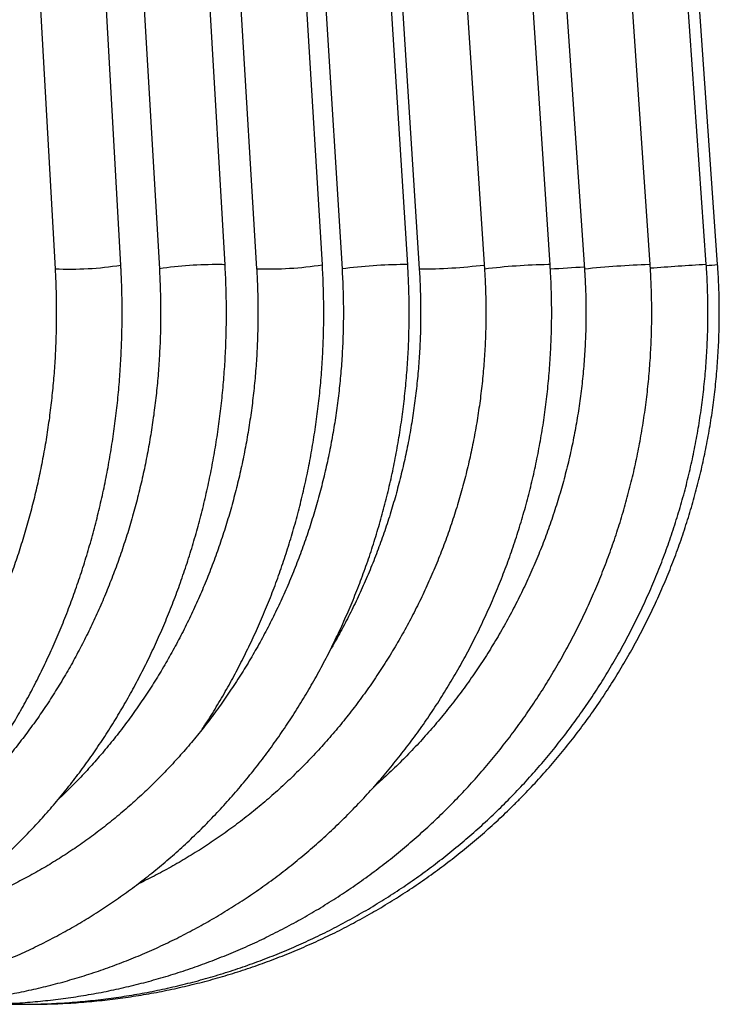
# Model space of a CAD drawing. Header units: millimetres. Extents: x 36 to 197, y 94 to 276.
# Tile 21 of 70: x 94.14 to 98.39, y 142.32 to 148.3. Entities that reach past the tile are written whole.
import ezdxf

# ---------------------------------------------------------------- set-up
doc = ezdxf.new("R2010")
doc.units = ezdxf.units.MM

msp = doc.modelspace()

# ---------------------------------------------------------------- linework, layer by layer
at = {"color": 7, "linetype": 'Continuous', "lineweight": 25}
for p, q in [((93.1289, 168.7873), (94.357, 146.7873)), ((94.7564, 146.8096), (93.5283, 168.8096)), ((93.7087, 168.7868), (94.9907, 146.7868)), ((95.39, 146.8101), (94.108, 168.8101)), ((94.2492, 168.7863), (95.5819, 146.7863)), ((95.9812, 146.8105), (94.6485, 168.8105)), ((94.724, 168.7859), (96.1007, 146.7859)), ((96.4999, 146.8109), (95.1232, 168.8109)), ((95.1531, 168.7856), (96.5701, 146.7856)), ((95.5156, 168.7853), (96.9663, 146.7853)), ((97.3654, 146.8116), (95.9147, 168.8116)), ((96.0716, 168.7848), (97.5742, 146.7848)), ((97.9733, 146.812), (96.4707, 168.812)), ((98.3144, 146.8123), (96.7827, 168.8123)), ((98.3835, 146.8124), (96.8459, 168.8124)), ((93.8764, 142.3194), (94.1419, 142.3194)), ((94.1419, 142.3194), (94.1956, 142.3194))]:
    msp.add_line(p, q, dxfattribs=at)
at = {"color": 7, "linetype": 'Continuous', "lineweight": 25, "flags": 128}
for points in [[(98.3135, 146.8124), (98.3144, 146.8123), (98.3144, 146.8123)], [(94.1365, 142.3279), (94.1378, 142.3243), (94.1391, 142.3216), (94.1405, 142.3199), (94.1419, 142.3194)]]:
    msp.add_lwpolyline(points, dxfattribs=at)
at = {"color": 7, "linetype": 'Continuous', "lineweight": 25}
for centre, radius, start, end in [((94.4519, 148.6763), 1.8914, 267.12536, 279.26511), ((95.3491, 144.2899), 2.5225, 89.83014, 98.16933), ((95.3665, 146.7131), 0.0998, 76.37018, 95.69479), ((95.6444, 149.0624), 2.2769, 268.42731, 278.50586), ((96.503, 143.7498), 3.0626, 90.4517, 97.54806), ((96.4863, 146.7675), 0.0455, 72.61552, 99.45467), ((96.5617, 150.145), 3.3595, 270.14275, 276.88827), ((97.4404, 142.7906), 4.0227, 91.23106, 96.76884), ((97.3577, 146.7837), 0.0289, 74.60015, 97.47374), ((96.913, 155.628), 8.8533, 272.93896, 274.27687), ((98.194, 140.7556), 6.0609, 92.13088, 95.8691), ((97.9701, 146.7993), 0.0131, 75.79082, 96.28489), ((99.2109, 130.9387), 15.899, 93.23547, 94.46058), ((97.9778, 151.7923), 4.9964, 273.8685, 274.65822)]:
    msp.add_arc(centre, radius, start, end, dxfattribs=at)
for points, knots in [([(91.8652, 142.3194), (91.875, 142.3194), (91.9026, 142.3195), (91.948, 142.3204), (92.0016, 142.3224), (92.0552, 142.3253), (92.1087, 142.3292), (92.1622, 142.3341), (92.2155, 142.3399), (92.2689, 142.3467), (92.3221, 142.3544), (92.3752, 142.3631), (92.4282, 142.3728), (92.481, 142.3834), (92.5338, 142.395), (92.5864, 142.4075), (92.6388, 142.4209), (92.691, 142.4354), (92.7431, 142.4507), (92.7949, 142.467), (92.8465, 142.4842), (92.898, 142.5023), (92.9491, 142.5214), (93.0001, 142.5414), (93.0507, 142.5623), (93.1011, 142.5841), (93.1513, 142.6069), (93.2011, 142.6305), (93.2506, 142.655), (93.2998, 142.6805), (93.3487, 142.7068), (93.3972, 142.734), (93.4454, 142.762), (93.4932, 142.791), (93.5407, 142.8208), (93.5878, 142.8514), (93.6344, 142.8829), (93.6807, 142.9153), (93.7266, 142.9484), (93.772, 142.9824), (93.817, 143.0173), (93.8615, 143.0529), (93.9056, 143.0893), (93.9492, 143.1266), (93.9923, 143.1646), (94.0349, 143.2034), (94.0771, 143.2429), (94.1187, 143.2832), (94.1598, 143.3243), (94.2004, 143.3661), (94.2404, 143.4086), (94.2799, 143.4519), (94.3188, 143.4959), (94.3572, 143.5405), (94.395, 143.5859), (94.4322, 143.6319), (94.4688, 143.6786), (94.5048, 143.726), (94.5402, 143.774), (94.575, 143.8226), (94.6091, 143.8718), (94.6426, 143.9217), (94.6755, 143.9722), (94.7077, 144.0233), (94.7393, 144.0749), (94.7702, 144.1271), (94.8004, 144.1798), (94.83, 144.2331), (94.8588, 144.287), (94.887, 144.3413), (94.9145, 144.3961), (94.9412, 144.4514), (94.9673, 144.5073), (94.9926, 144.5635), (95.0173, 144.6202), (95.0411, 144.6774), (95.0643, 144.735), (95.0867, 144.793), (95.1084, 144.8513), (95.1293, 144.9101), (95.1495, 144.9693), (95.1689, 145.0288), (95.1875, 145.0886), (95.2054, 145.1488), (95.2225, 145.2093), (95.2389, 145.27), (95.2544, 145.3311), (95.2692, 145.3925), (95.2832, 145.4541), (95.2964, 145.5159), (95.3088, 145.578), (95.3204, 145.6403), (95.3313, 145.7028), (95.3413, 145.7655), (95.3505, 145.8284), (95.3589, 145.8914), (95.3665, 145.9545), (95.3733, 146.0178), (95.3793, 146.0812), (95.3845, 146.1448), (95.3889, 146.2083), (95.3925, 146.272), (95.3952, 146.3357), (95.3971, 146.3995), (95.3983, 146.4633), (95.3986, 146.5271), (95.3981, 146.5909), (95.3967, 146.6547), (95.3946, 146.7185), (95.3922, 146.7702), (95.3905, 146.8008), (95.39, 146.8101)], [0, 0, 0, 0, 0.005007, 0.014196, 0.023384, 0.032573, 0.041762, 0.050952, 0.060142, 0.069332, 0.078524, 0.087716, 0.09691, 0.106104, 0.1153, 0.124497, 0.133696, 0.142897, 0.152099, 0.161302, 0.170508, 0.179716, 0.188925, 0.198137, 0.207351, 0.216567, 0.225785, 0.235005, 0.244228, 0.253453, 0.26268, 0.271909, 0.281141, 0.290375, 0.299612, 0.308851, 0.318092, 0.327335, 0.33658, 0.345828, 0.355078, 0.36433, 0.373584, 0.38284, 0.392099, 0.401359, 0.410621, 0.419885, 0.42915, 0.438418, 0.447687, 0.456958, 0.46623, 0.475504, 0.484779, 0.494056, 0.503334, 0.512614, 0.521894, 0.531176, 0.540459, 0.549743, 0.559028, 0.568314, 0.5776, 0.586888, 0.596177, 0.605466, 0.614756, 0.624047, 0.633338, 0.64263, 0.651923, 0.661216, 0.670509, 0.679803, 0.689098, 0.698392, 0.707688, 0.716983, 0.726279, 0.735575, 0.744872, 0.754168, 0.763465, 0.772762, 0.78206, 0.791357, 0.800655, 0.809953, 0.819251, 0.828549, 0.837847, 0.847145, 0.856444, 0.865742, 0.875041, 0.884339, 0.893638, 0.902937, 0.912236, 0.921535, 0.930834, 0.940133, 0.949432, 0.958731, 0.96803, 0.977329, 0.986628, 0.995927, 1, 1, 1, 1]), ([(94.9907, 146.7868), (94.9912, 146.7764), (94.993, 146.7458), (94.9952, 146.6952), (94.9971, 146.6348), (94.9982, 146.5744), (94.9986, 146.514), (94.9981, 146.4535), (94.9968, 146.3931), (94.9948, 146.3328), (94.9919, 146.2724), (94.9883, 146.2122), (94.9839, 146.152), (94.9786, 146.0919), (94.9726, 146.0319), (94.9658, 145.972), (94.9583, 145.9123), (94.9499, 145.8528), (94.9408, 145.7934), (94.9308, 145.7342), (94.9201, 145.6751), (94.9087, 145.6164), (94.8964, 145.5578), (94.8834, 145.4995), (94.8696, 145.4414), (94.8551, 145.3836), (94.8398, 145.3261), (94.8238, 145.2689), (94.807, 145.2121), (94.7895, 145.1555), (94.7712, 145.0993), (94.7522, 145.0435), (94.7325, 144.988), (94.712, 144.933), (94.6908, 144.8783), (94.669, 144.8241), (94.6464, 144.7702), (94.6231, 144.7169), (94.5991, 144.664), (94.5744, 144.6115), (94.549, 144.5595), (94.523, 144.5081), (94.4963, 144.4571), (94.4689, 144.4067), (94.4409, 144.3568), (94.4122, 144.3074), (94.3829, 144.2587), (94.353, 144.2104), (94.3224, 144.1628), (94.2912, 144.1158), (94.2594, 144.0693), (94.227, 144.0235), (94.194, 143.9783), (94.1604, 143.9338), (94.1263, 143.8899), (94.0915, 143.8467), (94.0563, 143.8041), (94.0204, 143.7623), (93.984, 143.7211), (93.9471, 143.6806), (93.9097, 143.6409), (93.8717, 143.6019), (93.8333, 143.5636), (93.7943, 143.526), (93.7549, 143.4893), (93.715, 143.4532), (93.6746, 143.418), (93.6338, 143.3835), (93.5925, 143.3498), (93.5508, 143.3169), (93.5087, 143.2848), (93.4661, 143.2536), (93.4231, 143.2231), (93.3798, 143.1935), (93.336, 143.1647), (93.2919, 143.1368), (93.2475, 143.1097), (93.2026, 143.0835), (93.1575, 143.0581), (93.112, 143.0336), (93.0662, 143.01), (93.02, 142.9873), (92.9736, 142.9654), (92.9269, 142.9445), (92.8799, 142.9244), (92.8327, 142.9053), (92.7852, 142.8871), (92.7375, 142.8698), (92.6895, 142.8534), (92.6414, 142.8379), (92.593, 142.8234), (92.5445, 142.8098), (92.4957, 142.7971), (92.4468, 142.7854), (92.3978, 142.7746), (92.3486, 142.7648), (92.2996, 142.756), (92.267, 142.7509), (92.2509, 142.7484)], [0, 0, 0, 0, 0.005412, 0.015847, 0.026281, 0.036716, 0.04715, 0.057585, 0.068019, 0.078454, 0.088888, 0.099323, 0.109757, 0.120192, 0.130626, 0.14106, 0.151495, 0.161929, 0.172364, 0.182798, 0.193232, 0.203667, 0.214102, 0.224536, 0.234971, 0.245406, 0.255841, 0.266276, 0.276711, 0.287146, 0.297582, 0.308018, 0.318454, 0.32889, 0.339327, 0.349764, 0.360201, 0.370639, 0.381078, 0.391516, 0.401956, 0.412396, 0.422836, 0.433278, 0.44372, 0.454162, 0.464606, 0.475051, 0.485497, 0.495943, 0.506391, 0.516841, 0.527291, 0.537743, 0.548196, 0.558651, 0.569108, 0.579566, 0.590026, 0.600488, 0.610952, 0.621419, 0.631887, 0.642358, 0.652831, 0.663306, 0.673784, 0.684265, 0.694749, 0.705236, 0.715725, 0.726218, 0.736713, 0.747212, 0.757714, 0.76822, 0.778729, 0.789241, 0.799757, 0.810277, 0.8208, 0.831327, 0.841857, 0.852391, 0.862928, 0.873469, 0.884014, 0.894562, 0.905114, 0.915669, 0.926227, 0.936789, 0.947353, 0.957921, 0.968491, 0.979064, 0.989639, 1, 1, 1, 1]), ([(92.7293, 142.3194), (92.7397, 142.3194), (92.7692, 142.3195), (92.8178, 142.3204), (92.8751, 142.3223), (92.9323, 142.3253), (92.9895, 142.3292), (93.0467, 142.3341), (93.1038, 142.3399), (93.1608, 142.3467), (93.2177, 142.3544), (93.2744, 142.3631), (93.3311, 142.3728), (93.3876, 142.3834), (93.444, 142.3949), (93.5002, 142.4074), (93.5562, 142.4209), (93.6121, 142.4353), (93.6677, 142.4506), (93.7231, 142.4669), (93.7783, 142.4841), (93.8333, 142.5023), (93.888, 142.5213), (93.9424, 142.5413), (93.9966, 142.5622), (94.0505, 142.584), (94.104, 142.6067), (94.1573, 142.6303), (94.2102, 142.6548), (94.2628, 142.6802), (94.3151, 142.7065), (94.3669, 142.7337), (94.4184, 142.7617), (94.4696, 142.7906), (94.5203, 142.8204), (94.5706, 142.851), (94.6205, 142.8824), (94.6699, 142.9147), (94.7189, 142.9479), (94.7674, 142.9818), (94.8155, 143.0166), (94.8631, 143.0522), (94.9102, 143.0885), (94.9568, 143.1257), (95.0029, 143.1636), (95.0485, 143.2024), (95.0935, 143.2419), (95.138, 143.2821), (95.182, 143.3231), (95.2254, 143.3648), (95.2682, 143.4073), (95.3104, 143.4505), (95.352, 143.4944), (95.393, 143.5389), (95.4334, 143.5842), (95.4732, 143.6302), (95.5124, 143.6768), (95.5509, 143.7241), (95.5887, 143.772), (95.6259, 143.8205), (95.6625, 143.8697), (95.6983, 143.9195), (95.7335, 143.9699), (95.768, 144.0209), (95.8018, 144.0724), (95.8348, 144.1245), (95.8672, 144.1772), (95.8988, 144.2304), (95.9297, 144.2842), (95.9599, 144.3384), (95.9893, 144.3932), (96.018, 144.4484), (96.0459, 144.5041), (96.0731, 144.5603), (96.0994, 144.617), (96.125, 144.6741), (96.1498, 144.7316), (96.1739, 144.7895), (96.1971, 144.8478), (96.2195, 144.9065), (96.2412, 144.9656), (96.262, 145.025), (96.282, 145.0848), (96.3012, 145.1449), (96.3195, 145.2054), (96.3371, 145.2661), (96.3538, 145.3271), (96.3696, 145.3884), (96.3847, 145.45), (96.3989, 145.5118), (96.4122, 145.5738), (96.4247, 145.6361), (96.4363, 145.6985), (96.4471, 145.7612), (96.457, 145.824), (96.4661, 145.887), (96.4743, 145.9501), (96.4817, 146.0133), (96.4881, 146.0767), (96.4938, 146.1402), (96.4985, 146.2038), (96.5024, 146.2674), (96.5054, 146.3311), (96.5075, 146.3948), (96.5088, 146.4586), (96.5092, 146.5224), (96.5087, 146.5862), (96.5074, 146.6499), (96.5051, 146.7137), (96.5026, 146.7673), (96.5006, 146.7997), (96.4999, 146.8109)], [0, 0, 0, 0, 0.004998, 0.014211, 0.023424, 0.032637, 0.04185, 0.051064, 0.060277, 0.069491, 0.078705, 0.08792, 0.097135, 0.106351, 0.115567, 0.124784, 0.134001, 0.143219, 0.152438, 0.161658, 0.170879, 0.1801, 0.189323, 0.198546, 0.207771, 0.216996, 0.226222, 0.23545, 0.244678, 0.253908, 0.263139, 0.272371, 0.281604, 0.290839, 0.300074, 0.309311, 0.318549, 0.327788, 0.337028, 0.34627, 0.355513, 0.364757, 0.374002, 0.383248, 0.392495, 0.401744, 0.410994, 0.420244, 0.429496, 0.438749, 0.448004, 0.457259, 0.466515, 0.475772, 0.48503, 0.494289, 0.503549, 0.51281, 0.522072, 0.531335, 0.540599, 0.549863, 0.559128, 0.568395, 0.577661, 0.586929, 0.596197, 0.605466, 0.614735, 0.624006, 0.633276, 0.642548, 0.65182, 0.661092, 0.670365, 0.679639, 0.688913, 0.698187, 0.707462, 0.716737, 0.726013, 0.735289, 0.744565, 0.753842, 0.763119, 0.772396, 0.781674, 0.790952, 0.80023, 0.809509, 0.818787, 0.828066, 0.837345, 0.846624, 0.855904, 0.865184, 0.874463, 0.883743, 0.893023, 0.902303, 0.911583, 0.920864, 0.930144, 0.939425, 0.948705, 0.957986, 0.967266, 0.976547, 0.985827, 0.995108, 1, 1, 1, 1]), ([(94.357, 146.7873), (94.3576, 146.7768), (94.3592, 146.7463), (94.3614, 146.6956), (94.3632, 146.6352), (94.3643, 146.5748), (94.3646, 146.5144), (94.3642, 146.454), (94.363, 146.3936), (94.361, 146.3332), (94.3583, 146.2728), (94.3548, 146.2126), (94.3506, 146.1524), (94.3456, 146.0923), (94.3399, 146.0323), (94.3334, 145.9725), (94.3261, 145.9127), (94.3181, 145.8532), (94.3094, 145.7938), (94.2999, 145.7346), (94.2897, 145.6756), (94.2787, 145.6168), (94.267, 145.5582), (94.2546, 145.4999), (94.2414, 145.4418), (94.2275, 145.3841), (94.2129, 145.3266), (94.1976, 145.2694), (94.1816, 145.2125), (94.1648, 145.156), (94.1474, 145.0998), (94.1292, 145.044), (94.1103, 144.9885), (94.0908, 144.9335), (94.0706, 144.8788), (94.0497, 144.8246), (94.0281, 144.7708), (94.0058, 144.7174), (93.9829, 144.6645), (93.9593, 144.6121), (93.9351, 144.5602), (93.9102, 144.5087), (93.8847, 144.4578), (93.8586, 144.4074), (93.8318, 144.3575), (93.8044, 144.3082), (93.7764, 144.2594), (93.7478, 144.2112), (93.7186, 144.1636), (93.6889, 144.1166), (93.6585, 144.0702), (93.6276, 144.0244), (93.5961, 143.9793), (93.564, 143.9347), (93.5314, 143.8909), (93.4983, 143.8477), (93.4646, 143.8052), (93.4304, 143.7633), (93.3957, 143.7222), (93.3605, 143.6818), (93.3247, 143.642), (93.2885, 143.603), (93.2518, 143.5648), (93.2147, 143.5272), (93.1771, 143.4905), (93.139, 143.4545), (93.1005, 143.4192), (93.0615, 143.3848), (93.0222, 143.3511), (92.9824, 143.3182), (92.9422, 143.2862), (92.9016, 143.2549), (92.8607, 143.2244), (92.8193, 143.1949), (92.7889, 143.1737), (92.7722, 143.1626), (92.7695, 143.1609)], [0, 0, 0, 0, 0.007138, 0.020877, 0.034615, 0.048353, 0.062092, 0.07583, 0.089568, 0.103306, 0.117044, 0.130782, 0.14452, 0.158258, 0.171996, 0.185733, 0.199471, 0.213208, 0.226946, 0.240683, 0.25442, 0.268157, 0.281894, 0.295631, 0.309368, 0.323104, 0.336841, 0.350578, 0.364314, 0.378051, 0.391787, 0.405524, 0.419261, 0.432997, 0.446734, 0.460471, 0.474209, 0.487946, 0.501684, 0.515423, 0.529161, 0.542901, 0.556641, 0.570381, 0.584122, 0.597865, 0.611608, 0.625352, 0.639097, 0.652844, 0.666592, 0.680341, 0.694092, 0.707845, 0.7216, 0.735357, 0.749116, 0.762877, 0.776641, 0.790408, 0.804177, 0.81795, 0.831725, 0.845505, 0.859287, 0.873074, 0.886865, 0.90066, 0.914459, 0.928263, 0.942071, 0.955885, 0.969704, 0.983528, 0.997357, 1, 1, 1, 1]), ([(93.4031, 142.3194), (93.414, 142.3194), (93.4449, 142.3195), (93.4959, 142.3204), (93.5561, 142.3223), (93.6163, 142.3253), (93.6764, 142.3292), (93.7364, 142.334), (93.7964, 142.3399), (93.8563, 142.3467), (93.9161, 142.3544), (93.9757, 142.3631), (94.0352, 142.3728), (94.0946, 142.3834), (94.1538, 142.3949), (94.2129, 142.4074), (94.2718, 142.4209), (94.3304, 142.4353), (94.3889, 142.4506), (94.4471, 142.4669), (94.5051, 142.4841), (94.5628, 142.5022), (94.6203, 142.5213), (94.6775, 142.5412), (94.7344, 142.5621), (94.791, 142.5839), (94.8473, 142.6066), (94.9032, 142.6302), (94.9588, 142.6547), (95.014, 142.6801), (95.0689, 142.7064), (95.1234, 142.7335), (95.1775, 142.7615), (95.2312, 142.7904), (95.2845, 142.8202), (95.3373, 142.8508), (95.3897, 142.8822), (95.4416, 142.9145), (95.4931, 142.9476), (95.5441, 142.9815), (95.5946, 143.0162), (95.6446, 143.0518), (95.694, 143.0881), (95.743, 143.1253), (95.7914, 143.1632), (95.8393, 143.2019), (95.8866, 143.2413), (95.9333, 143.2815), (95.9795, 143.3225), (96.025, 143.3642), (96.07, 143.4066), (96.1143, 143.4497), (96.1581, 143.4936), (96.2012, 143.5381), (96.2436, 143.5833), (96.2854, 143.6292), (96.3265, 143.6758), (96.367, 143.723), (96.4068, 143.7709), (96.4459, 143.8194), (96.4842, 143.8685), (96.5219, 143.9183), (96.5589, 143.9686), (96.5951, 144.0195), (96.6306, 144.071), (96.6654, 144.1231), (96.6994, 144.1757), (96.7326, 144.2288), (96.7651, 144.2825), (96.7968, 144.3367), (96.8277, 144.3914), (96.8579, 144.4466), (96.8872, 144.5023), (96.9158, 144.5584), (96.9435, 144.615), (96.9704, 144.672), (96.9965, 144.7295), (97.0218, 144.7873), (97.0462, 144.8456), (97.0698, 144.9043), (97.0926, 144.9633), (97.1145, 145.0227), (97.1355, 145.0824), (97.1557, 145.1424), (97.175, 145.2028), (97.1935, 145.2635), (97.2111, 145.3245), (97.2278, 145.3857), (97.2436, 145.4472), (97.2586, 145.509), (97.2726, 145.5709), (97.2858, 145.6331), (97.298, 145.6956), (97.3094, 145.7582), (97.3199, 145.8209), (97.3295, 145.8839), (97.3381, 145.9469), (97.3459, 146.0102), (97.3527, 146.0735), (97.3587, 146.1369), (97.3637, 146.2004), (97.3678, 146.264), (97.371, 146.3277), (97.3733, 146.3914), (97.3747, 146.4551), (97.3752, 146.5189), (97.3747, 146.5826), (97.3734, 146.6463), (97.3711, 146.71), (97.3684, 146.7651), (97.3662, 146.7989), (97.3654, 146.8116)], [0, 0, 0, 0, 0.004991, 0.014219, 0.023446, 0.032674, 0.041901, 0.051129, 0.060357, 0.069585, 0.078813, 0.088041, 0.09727, 0.106498, 0.115727, 0.124956, 0.134186, 0.143415, 0.152645, 0.161875, 0.171106, 0.180337, 0.189569, 0.1988, 0.208033, 0.217265, 0.226498, 0.235732, 0.244966, 0.254201, 0.263436, 0.272671, 0.281907, 0.291144, 0.300381, 0.309619, 0.318857, 0.328096, 0.337335, 0.346575, 0.355816, 0.365057, 0.374299, 0.383541, 0.392784, 0.402027, 0.411271, 0.420516, 0.429761, 0.439006, 0.448253, 0.457499, 0.466747, 0.475995, 0.485243, 0.494492, 0.503742, 0.512992, 0.522242, 0.531494, 0.540745, 0.549997, 0.55925, 0.568503, 0.577757, 0.587011, 0.596265, 0.60552, 0.614775, 0.624031, 0.633287, 0.642544, 0.651801, 0.661058, 0.670316, 0.679574, 0.688832, 0.698091, 0.70735, 0.716609, 0.725869, 0.735129, 0.744389, 0.75365, 0.76291, 0.772171, 0.781433, 0.790694, 0.799956, 0.809218, 0.81848, 0.827742, 0.837005, 0.846267, 0.85553, 0.864793, 0.874056, 0.883319, 0.892582, 0.901845, 0.911109, 0.920372, 0.929636, 0.9389, 0.948163, 0.957427, 0.966691, 0.975954, 0.985218, 0.994482, 1, 1, 1, 1]), ([(96.1007, 146.7859), (96.1013, 146.7755), (96.1032, 146.745), (96.1056, 146.6944), (96.1076, 146.634), (96.1088, 146.5736), (96.1092, 146.5131), (96.1087, 146.4527), (96.1073, 146.3922), (96.1051, 146.3318), (96.102, 146.2715), (96.098, 146.2112), (96.0933, 146.151), (96.0876, 146.0909), (96.0811, 146.0309), (96.0738, 145.971), (96.0656, 145.9113), (96.0566, 145.8517), (96.0467, 145.7923), (96.036, 145.733), (96.0244, 145.674), (96.012, 145.6152), (95.9988, 145.5566), (95.9848, 145.4982), (95.9699, 145.4401), (95.9542, 145.3823), (95.9377, 145.3248), (95.9204, 145.2676), (95.9023, 145.2107), (95.8834, 145.1541), (95.8637, 145.0979), (95.8431, 145.042), (95.8218, 144.9865), (95.7998, 144.9314), (95.7769, 144.8767), (95.7533, 144.8224), (95.7289, 144.7686), (95.7037, 144.7152), (95.6778, 144.6622), (95.6512, 144.6097), (95.6238, 144.5577), (95.5957, 144.5062), (95.5668, 144.4552), (95.5373, 144.4047), (95.507, 144.3548), (95.476, 144.3054), (95.4443, 144.2566), (95.412, 144.2083), (95.3789, 144.1606), (95.3452, 144.1136), (95.3109, 144.0671), (95.2759, 144.0212), (95.2402, 143.976), (95.2039, 143.9314), (95.167, 143.8875), (95.1294, 143.8443), (95.0913, 143.8017), (95.0525, 143.7598), (95.0132, 143.7186), (94.9733, 143.6781), (94.9328, 143.6383), (94.8918, 143.5993), (94.8502, 143.561), (94.8081, 143.5234), (94.7654, 143.4866), (94.7223, 143.4506), (94.6786, 143.4153), (94.6344, 143.3808), (94.5898, 143.3471), (94.5447, 143.3142), (94.4991, 143.2822), (94.4531, 143.2509), (94.4066, 143.2205), (94.3597, 143.1909), (94.3124, 143.1621), (94.2647, 143.1342), (94.2166, 143.1072), (94.1681, 143.081), (94.1193, 143.0557), (94.0701, 143.0312), (94.0205, 143.0077), (93.9706, 142.985), (93.9204, 142.9632), (93.8699, 142.9423), (93.8192, 142.9223), (93.7681, 142.9033), (93.7168, 142.8851), (93.6652, 142.8679), (93.6153, 142.8522), (93.5825, 142.8426), (93.5671, 142.8381)], [0, 0, 0, 0, 0.0059, 0.017315, 0.02873, 0.040146, 0.051561, 0.062976, 0.074392, 0.085807, 0.097222, 0.108637, 0.120053, 0.131468, 0.142883, 0.154299, 0.165715, 0.17713, 0.188546, 0.199962, 0.211379, 0.222795, 0.234212, 0.245629, 0.257046, 0.268463, 0.279881, 0.291299, 0.302718, 0.314136, 0.325556, 0.336975, 0.348395, 0.359816, 0.371237, 0.382659, 0.394081, 0.405504, 0.416928, 0.428352, 0.439777, 0.451203, 0.46263, 0.474057, 0.485485, 0.496914, 0.508345, 0.519776, 0.531208, 0.542641, 0.554076, 0.565511, 0.576948, 0.588386, 0.599825, 0.611266, 0.622708, 0.634151, 0.645596, 0.657043, 0.668491, 0.67994, 0.691391, 0.702844, 0.714299, 0.725755, 0.737213, 0.748673, 0.760135, 0.771599, 0.783064, 0.794532, 0.806001, 0.817473, 0.828946, 0.840421, 0.851899, 0.863378, 0.874859, 0.886342, 0.897828, 0.909315, 0.920804, 0.932295, 0.943788, 0.955282, 0.966779, 0.978277, 0.989777, 1, 1, 1, 1]), ([(93.6199, 143.3724), (93.6312, 143.3848), (93.6554, 143.4114), (93.6917, 143.453), (93.7291, 143.497), (93.766, 143.5417), (93.8023, 143.5871), (93.838, 143.6332), (93.8731, 143.6799), (93.9077, 143.7274), (93.9417, 143.7754), (93.9751, 143.8241), (94.0079, 143.8734), (94.0401, 143.9233), (94.0716, 143.9739), (94.1026, 144.025), (94.1329, 144.0767), (94.1625, 144.1289), (94.1915, 144.1817), (94.2199, 144.235), (94.2476, 144.2889), (94.2746, 144.3433), (94.301, 144.3982), (94.3266, 144.4535), (94.3516, 144.5094), (94.376, 144.5657), (94.3996, 144.6225), (94.4225, 144.6796), (94.4447, 144.7373), (94.4662, 144.7953), (94.487, 144.8537), (94.507, 144.9125), (94.5264, 144.9717), (94.545, 145.0312), (94.5628, 145.0911), (94.58, 145.1513), (94.5964, 145.2118), (94.612, 145.2726), (94.6269, 145.3337), (94.6411, 145.3951), (94.6545, 145.4567), (94.6671, 145.5186), (94.679, 145.5807), (94.6901, 145.643), (94.7005, 145.7055), (94.71, 145.7682), (94.7189, 145.8311), (94.7269, 145.8941), (94.7342, 145.9573), (94.7407, 146.0206), (94.7464, 146.084), (94.7513, 146.1475), (94.7555, 146.2111), (94.7589, 146.2748), (94.7615, 146.3385), (94.7633, 146.4023), (94.7644, 146.4661), (94.7646, 146.5299), (94.7641, 146.5937), (94.7628, 146.6575), (94.7607, 146.7212), (94.7585, 146.7719), (94.7569, 146.8014), (94.7564, 146.8096)], [0, 0, 0, 0, 0.014541, 0.031098, 0.047657, 0.06422, 0.080786, 0.097355, 0.113926, 0.1305, 0.147076, 0.163655, 0.180235, 0.196817, 0.213402, 0.229987, 0.246575, 0.263164, 0.279754, 0.296346, 0.312938, 0.329532, 0.346127, 0.362723, 0.379319, 0.395916, 0.412514, 0.429113, 0.445712, 0.462311, 0.478911, 0.495511, 0.512112, 0.528713, 0.545314, 0.561915, 0.578517, 0.595119, 0.611721, 0.628323, 0.644925, 0.661527, 0.678129, 0.694731, 0.711334, 0.727936, 0.744539, 0.761141, 0.777743, 0.794346, 0.810948, 0.827551, 0.844153, 0.860756, 0.877358, 0.893961, 0.910564, 0.927166, 0.943769, 0.960372, 0.976975, 0.993578, 1, 1, 1, 1]), ([(93.8764, 142.3194), (93.8876, 142.3194), (93.9195, 142.3195), (93.9722, 142.3204), (94.0345, 142.3223), (94.0967, 142.3253), (94.1588, 142.3292), (94.2209, 142.334), (94.2829, 142.3399), (94.3448, 142.3466), (94.4066, 142.3544), (94.4683, 142.3631), (94.5299, 142.3727), (94.5912, 142.3833), (94.6525, 142.3949), (94.7135, 142.4074), (94.7744, 142.4209), (94.8351, 142.4353), (94.8955, 142.4506), (94.9557, 142.4669), (95.0156, 142.4841), (95.0753, 142.5022), (95.1347, 142.5212), (95.1939, 142.5412), (95.2527, 142.5621), (95.3112, 142.5839), (95.3694, 142.6066), (95.4272, 142.6302), (95.4847, 142.6547), (95.5418, 142.6801), (95.5985, 142.7063), (95.6549, 142.7335), (95.7108, 142.7615), (95.7663, 142.7903), (95.8214, 142.8201), (95.876, 142.8507), (95.9302, 142.8821), (95.9838, 142.9143), (96.037, 142.9474), (96.0898, 142.9813), (96.142, 143.0161), (96.1936, 143.0516), (96.2448, 143.0879), (96.2954, 143.1251), (96.3454, 143.163), (96.3949, 143.2016), (96.4438, 143.2411), (96.4921, 143.2813), (96.5398, 143.3222), (96.5869, 143.3639), (96.6334, 143.4063), (96.6793, 143.4494), (96.7245, 143.4932), (96.769, 143.5377), (96.8129, 143.5829), (96.8561, 143.6288), (96.8986, 143.6753), (96.9404, 143.7225), (96.9816, 143.7703), (97.022, 143.8188), (97.0616, 143.8679), (97.1006, 143.9176), (97.1388, 143.9679), (97.1763, 144.0188), (97.213, 144.0703), (97.2489, 144.1223), (97.2841, 144.1749), (97.3184, 144.228), (97.352, 144.2816), (97.3848, 144.3358), (97.4168, 144.3905), (97.4479, 144.4456), (97.4783, 144.5012), (97.5078, 144.5573), (97.5365, 144.6139), (97.5643, 144.6709), (97.5913, 144.7283), (97.6174, 144.7861), (97.6427, 144.8443), (97.6671, 144.9029), (97.6906, 144.9619), (97.7133, 145.0213), (97.7351, 145.0809), (97.756, 145.141), (97.776, 145.2013), (97.7951, 145.2619), (97.8133, 145.3228), (97.8306, 145.384), (97.8469, 145.4455), (97.8624, 145.5072), (97.877, 145.5692), (97.8906, 145.6313), (97.9033, 145.6937), (97.9151, 145.7562), (97.9259, 145.819), (97.9359, 145.8819), (97.9448, 145.9449), (97.9529, 146.0081), (97.96, 146.0714), (97.9662, 146.1348), (97.9714, 146.1983), (97.9757, 146.2618), (97.9791, 146.3254), (97.9815, 146.3891), (97.9829, 146.4528), (97.9834, 146.5165), (97.983, 146.5802), (97.9816, 146.6439), (97.9793, 146.7075), (97.9765, 146.7636), (97.9742, 146.7984), (97.9733, 146.812)], [0, 0, 0, 0, 0.004987, 0.014222, 0.023458, 0.032694, 0.04193, 0.051166, 0.060402, 0.069638, 0.078874, 0.08811, 0.097346, 0.106583, 0.115819, 0.125055, 0.134292, 0.143528, 0.152765, 0.162002, 0.171239, 0.180476, 0.189713, 0.19895, 0.208188, 0.217425, 0.226663, 0.235901, 0.245139, 0.254377, 0.263616, 0.272854, 0.282093, 0.291332, 0.300571, 0.309811, 0.31905, 0.32829, 0.33753, 0.34677, 0.35601, 0.365251, 0.374492, 0.383733, 0.392974, 0.402215, 0.411457, 0.420699, 0.429941, 0.439184, 0.448426, 0.457669, 0.466912, 0.476155, 0.485399, 0.494642, 0.503886, 0.51313, 0.522375, 0.531619, 0.540864, 0.550109, 0.559354, 0.5686, 0.577845, 0.587091, 0.596337, 0.605584, 0.61483, 0.624077, 0.633323, 0.64257, 0.651818, 0.661065, 0.670312, 0.67956, 0.688808, 0.698056, 0.707304, 0.716553, 0.725801, 0.73505, 0.744298, 0.753547, 0.762796, 0.772045, 0.781295, 0.790544, 0.799794, 0.809043, 0.818293, 0.827543, 0.836793, 0.846043, 0.855293, 0.864543, 0.873793, 0.883043, 0.892294, 0.901544, 0.910794, 0.920045, 0.929295, 0.938546, 0.947796, 0.957047, 0.966297, 0.975548, 0.984799, 0.994049, 1, 1, 1, 1]), ([(94.1419, 142.3194), (94.1533, 142.3194), (94.1858, 142.3195), (94.2395, 142.3204), (94.3028, 142.3223), (94.3662, 142.3253), (94.4295, 142.3292), (94.4927, 142.334), (94.5559, 142.3399), (94.6189, 142.3466), (94.6819, 142.3544), (94.7447, 142.3631), (94.8074, 142.3727), (94.8699, 142.3833), (94.9323, 142.3949), (94.9944, 142.4074), (95.0564, 142.4209), (95.1182, 142.4353), (95.1797, 142.4506), (95.2411, 142.4669), (95.3021, 142.484), (95.3629, 142.5022), (95.4234, 142.5212), (95.4836, 142.5412), (95.5435, 142.5621), (95.6031, 142.5839), (95.6624, 142.6066), (95.7213, 142.6302), (95.7798, 142.6547), (95.838, 142.68), (95.8958, 142.7063), (95.9531, 142.7334), (96.0101, 142.7614), (96.0666, 142.7903), (96.1227, 142.82), (96.1783, 142.8506), (96.2335, 142.882), (96.2881, 142.9143), (96.3423, 142.9474), (96.396, 142.9813), (96.4492, 143.016), (96.5018, 143.0515), (96.5539, 143.0879), (96.6054, 143.125), (96.6564, 143.1629), (96.7068, 143.2015), (96.7566, 143.241), (96.8058, 143.2811), (96.8543, 143.3221), (96.9023, 143.3637), (96.9496, 143.4061), (96.9963, 143.4492), (97.0423, 143.493), (97.0877, 143.5375), (97.1324, 143.5827), (97.1764, 143.6286), (97.2197, 143.6751), (97.2623, 143.7223), (97.3041, 143.7701), (97.3453, 143.8186), (97.3857, 143.8676), (97.4254, 143.9173), (97.4643, 143.9676), (97.5024, 144.0185), (97.5398, 144.0699), (97.5764, 144.1219), (97.6122, 144.1745), (97.6472, 144.2276), (97.6814, 144.2812), (97.7148, 144.3354), (97.7473, 144.39), (97.7791, 144.4451), (97.81, 144.5008), (97.84, 144.5568), (97.8692, 144.6134), (97.8976, 144.6703), (97.9251, 144.7277), (97.9517, 144.7855), (97.9774, 144.8437), (98.0023, 144.9023), (98.0263, 144.9613), (98.0494, 145.0206), (98.0715, 145.0802), (98.0928, 145.1402), (98.1132, 145.2005), (98.1326, 145.2611), (98.1512, 145.322), (98.1688, 145.3832), (98.1855, 145.4446), (98.2013, 145.5063), (98.2161, 145.5682), (98.23, 145.6304), (98.2429, 145.6927), (98.2549, 145.7553), (98.266, 145.818), (98.2761, 145.8808), (98.2853, 145.9438), (98.2935, 146.007), (98.3008, 146.0702), (98.3071, 146.1336), (98.3124, 146.1971), (98.3168, 146.2606), (98.3202, 146.3242), (98.3227, 146.3878), (98.3242, 146.4515), (98.3247, 146.5152), (98.3243, 146.5789), (98.323, 146.6425), (98.3206, 146.7062), (98.3177, 146.7628), (98.3154, 146.7981), (98.3144, 146.8123)], [0, 0, 0, 0, 0.004984, 0.014224, 0.023464, 0.032704, 0.041944, 0.051184, 0.060424, 0.069664, 0.078904, 0.088144, 0.097384, 0.106624, 0.115864, 0.125104, 0.134344, 0.143584, 0.152824, 0.162064, 0.171305, 0.180545, 0.189785, 0.199025, 0.208265, 0.217506, 0.226746, 0.235986, 0.245227, 0.254467, 0.263707, 0.272948, 0.282188, 0.291429, 0.300669, 0.30991, 0.31915, 0.328391, 0.337632, 0.346872, 0.356113, 0.365354, 0.374595, 0.383835, 0.393076, 0.402317, 0.411558, 0.420799, 0.43004, 0.439281, 0.448522, 0.457764, 0.467005, 0.476246, 0.485487, 0.494729, 0.50397, 0.513212, 0.522453, 0.531694, 0.540936, 0.550178, 0.559419, 0.568661, 0.577903, 0.587144, 0.596386, 0.605628, 0.61487, 0.624112, 0.633354, 0.642595, 0.651837, 0.661079, 0.670322, 0.679564, 0.688806, 0.698048, 0.70729, 0.716532, 0.725775, 0.735017, 0.744259, 0.753502, 0.762744, 0.771986, 0.781229, 0.790471, 0.799714, 0.808956, 0.818199, 0.827441, 0.836684, 0.845926, 0.855169, 0.864412, 0.873654, 0.882897, 0.892139, 0.901382, 0.910625, 0.919867, 0.92911, 0.938353, 0.947595, 0.956838, 0.966081, 0.975324, 0.984566, 0.993809, 1, 1, 1, 1]), ([(94.1956, 142.3194), (94.207, 142.3194), (94.2397, 142.3195), (94.2936, 142.3204), (94.3572, 142.3223), (94.4208, 142.3253), (94.4843, 142.3292), (94.5478, 142.334), (94.6111, 142.3399), (94.6744, 142.3466), (94.7376, 142.3544), (94.8006, 142.3631), (94.8636, 142.3727), (94.9263, 142.3833), (94.9889, 142.3949), (95.0513, 142.4074), (95.1135, 142.4209), (95.1755, 142.4352), (95.2373, 142.4506), (95.2988, 142.4668), (95.3601, 142.484), (95.4211, 142.5022), (95.4819, 142.5212), (95.5423, 142.5412), (95.6024, 142.5621), (95.6623, 142.5839), (95.7217, 142.6066), (95.7808, 142.6302), (95.8396, 142.6546), (95.898, 142.68), (95.956, 142.7063), (96.0135, 142.7334), (96.0707, 142.7614), (96.1274, 142.7903), (96.1837, 142.82), (96.2395, 142.8506), (96.2949, 142.882), (96.3498, 142.9143), (96.4042, 142.9474), (96.458, 142.9813), (96.5114, 143.016), (96.5642, 143.0515), (96.6165, 143.0878), (96.6682, 143.125), (96.7194, 143.1629), (96.7699, 143.2015), (96.8199, 143.2409), (96.8693, 143.2811), (96.9181, 143.322), (96.9662, 143.3637), (97.0137, 143.4061), (97.0606, 143.4492), (97.1067, 143.493), (97.1523, 143.5375), (97.1971, 143.5827), (97.2413, 143.6285), (97.2847, 143.6751), (97.3275, 143.7222), (97.3695, 143.7701), (97.4108, 143.8185), (97.4514, 143.8676), (97.4912, 143.9173), (97.5302, 143.9676), (97.5685, 144.0184), (97.606, 144.0699), (97.6428, 144.1219), (97.6787, 144.1744), (97.7138, 144.2275), (97.7481, 144.2812), (97.7817, 144.3353), (97.8143, 144.3899), (97.8462, 144.4451), (97.8772, 144.5007), (97.9074, 144.5567), (97.9367, 144.6133), (97.9651, 144.6702), (97.9927, 144.7276), (98.0194, 144.7854), (98.0453, 144.8436), (98.0702, 144.9022), (98.0943, 144.9611), (98.1175, 145.0204), (98.1397, 145.0801), (98.1611, 145.1401), (98.1815, 145.2004), (98.2011, 145.261), (98.2197, 145.3219), (98.2374, 145.383), (98.2541, 145.4445), (98.2699, 145.5062), (98.2848, 145.5681), (98.2988, 145.6302), (98.3118, 145.6925), (98.3238, 145.7551), (98.3349, 145.8178), (98.3451, 145.8806), (98.3543, 145.9436), (98.3625, 146.0068), (98.3698, 146.07), (98.3762, 146.1334), (98.3815, 146.1968), (98.3859, 146.2604), (98.3894, 146.3239), (98.3919, 146.3876), (98.3934, 146.4512), (98.3939, 146.5149), (98.3935, 146.5786), (98.3921, 146.6422), (98.3898, 146.7059), (98.3869, 146.7626), (98.3845, 146.7981), (98.3835, 146.8124)], [0, 0, 0, 0, 0.004984, 0.014224, 0.023465, 0.032706, 0.041947, 0.051187, 0.060428, 0.069669, 0.07891, 0.08815, 0.097391, 0.106632, 0.115873, 0.125113, 0.134354, 0.143595, 0.152836, 0.162077, 0.171317, 0.180558, 0.189799, 0.19904, 0.20828, 0.217521, 0.226762, 0.236003, 0.245244, 0.254484, 0.263725, 0.272966, 0.282207, 0.291448, 0.300688, 0.309929, 0.31917, 0.328411, 0.337652, 0.346893, 0.356133, 0.365374, 0.374615, 0.383856, 0.393097, 0.402338, 0.411579, 0.420819, 0.43006, 0.439301, 0.448542, 0.457783, 0.467024, 0.476265, 0.485506, 0.494746, 0.503987, 0.513228, 0.522469, 0.53171, 0.540951, 0.550192, 0.559433, 0.568674, 0.577915, 0.587156, 0.596397, 0.605638, 0.614879, 0.62412, 0.63336, 0.642601, 0.651842, 0.661083, 0.670324, 0.679565, 0.688806, 0.698047, 0.707288, 0.716529, 0.72577, 0.735011, 0.744252, 0.753493, 0.762734, 0.771975, 0.781216, 0.790457, 0.799698, 0.808939, 0.81818, 0.827421, 0.836663, 0.845904, 0.855145, 0.864386, 0.873627, 0.882868, 0.892109, 0.90135, 0.910591, 0.919832, 0.929073, 0.938314, 0.947555, 0.956796, 0.966037, 0.975278, 0.984519, 0.99376, 1, 1, 1, 1]), ([(95.5819, 146.7863), (95.5825, 146.7759), (95.5843, 146.7454), (95.5866, 146.6948), (95.5886, 146.6344), (95.5898, 146.574), (95.5901, 146.5135), (95.5896, 146.4531), (95.5883, 146.3927), (95.5861, 146.3323), (95.5832, 146.272), (95.5794, 146.2117), (95.5747, 146.1515), (95.5693, 146.0914), (95.563, 146.0314), (95.5559, 145.9715), (95.548, 145.9118), (95.5393, 145.8522), (95.5298, 145.7928), (95.5195, 145.7336), (95.5083, 145.6746), (95.4963, 145.6158), (95.4836, 145.5572), (95.47, 145.4989), (95.4557, 145.4408), (95.4405, 145.383), (95.4246, 145.3255), (95.4079, 145.2683), (95.3904, 145.2114), (95.3721, 145.1549), (95.3531, 145.0987), (95.3333, 145.0428), (95.3127, 144.9873), (95.2914, 144.9323), (95.2693, 144.8776), (95.2465, 144.8233), (95.2229, 144.7695), (95.1986, 144.7161), (95.1736, 144.6631), (95.1479, 144.6107), (95.1215, 144.5587), (95.0943, 144.5072), (95.0665, 144.4562), (95.0379, 144.4058), (95.0087, 144.3558), (94.9788, 144.3065), (94.9482, 144.2577), (94.917, 144.2094), (94.8851, 144.1618), (94.8526, 144.1147), (94.8194, 144.0682), (94.7856, 144.0224), (94.7512, 143.9772), (94.7162, 143.9326), (94.6805, 143.8887), (94.6443, 143.8455), (94.6075, 143.8029), (94.5701, 143.761), (94.5321, 143.7199), (94.4936, 143.6794), (94.4546, 143.6396), (94.4157, 143.6013), (94.3897, 143.5765), (94.377, 143.5645)], [0, 0, 0, 0, 0.008556, 0.025082, 0.041609, 0.058135, 0.074661, 0.091188, 0.107714, 0.12424, 0.140766, 0.157292, 0.173819, 0.190345, 0.206871, 0.223398, 0.239924, 0.256451, 0.272978, 0.289504, 0.306032, 0.322559, 0.339086, 0.355614, 0.372142, 0.388671, 0.4052, 0.421729, 0.438259, 0.454789, 0.471319, 0.487851, 0.504382, 0.520915, 0.537448, 0.553982, 0.570517, 0.587052, 0.603589, 0.620126, 0.636664, 0.653204, 0.669745, 0.686287, 0.70283, 0.719374, 0.735921, 0.752468, 0.769017, 0.785568, 0.802121, 0.818676, 0.835233, 0.851791, 0.868352, 0.884915, 0.901481, 0.918049, 0.934619, 0.951192, 0.967768, 0.984347, 1, 1, 1, 1]), ([(96.9663, 146.7853), (96.9669, 146.7749), (96.9689, 146.7444), (96.9714, 146.6938), (96.9736, 146.6333), (96.9748, 146.5729), (96.9752, 146.5124), (96.9746, 146.4519), (96.9732, 146.3914), (96.9708, 146.331), (96.9675, 146.2706), (96.9633, 146.2103), (96.9583, 146.15), (96.9523, 146.0898), (96.9454, 146.0298), (96.9376, 145.9699), (96.929, 145.9101), (96.9194, 145.8505), (96.9089, 145.791), (96.8976, 145.7317), (96.8854, 145.6727), (96.8723, 145.6138), (96.8583, 145.5552), (96.8434, 145.4968), (96.8277, 145.4387), (96.8111, 145.3808), (96.7936, 145.3233), (96.7753, 145.266), (96.7561, 145.209), (96.736, 145.1524), (96.7152, 145.0962), (96.6935, 145.0403), (96.6709, 144.9847), (96.6475, 144.9296), (96.6233, 144.8749), (96.5983, 144.8205), (96.5725, 144.7666), (96.5458, 144.7132), (96.5184, 144.6602), (96.4902, 144.6077), (96.4612, 144.5557), (96.4314, 144.5041), (96.4009, 144.4531), (96.3696, 144.4026), (96.3375, 144.3526), (96.3047, 144.3032), (96.2712, 144.2543), (96.237, 144.206), (96.202, 144.1583), (96.1663, 144.1112), (96.1299, 144.0647), (96.0928, 144.0189), (96.0551, 143.9736), (96.0166, 143.929), (95.9775, 143.8851), (95.9378, 143.8418), (95.8974, 143.7992), (95.8564, 143.7573), (95.8147, 143.7161), (95.7725, 143.6756), (95.7296, 143.6359), (95.6861, 143.5968), (95.6421, 143.5585), (95.5975, 143.521), (95.5524, 143.4842), (95.5067, 143.4481), (95.4604, 143.4129), (95.4137, 143.3784), (95.3664, 143.3448), (95.3186, 143.3119), (95.2704, 143.2799), (95.2216, 143.2486), (95.1724, 143.2182), (95.1228, 143.1887), (95.0727, 143.1599), (95.0222, 143.1321), (94.9713, 143.1051), (94.9199, 143.079), (94.8828, 143.0606), (94.8626, 143.0512), (94.8598, 143.0499)], [0, 0, 0, 0, 0.006711, 0.019739, 0.032766, 0.045794, 0.058821, 0.071848, 0.084876, 0.097903, 0.110931, 0.123958, 0.136985, 0.150013, 0.163041, 0.176068, 0.189096, 0.202124, 0.215152, 0.228181, 0.241209, 0.254238, 0.267267, 0.280297, 0.293326, 0.306356, 0.319386, 0.332417, 0.345448, 0.358479, 0.371511, 0.384543, 0.397576, 0.410609, 0.423643, 0.436677, 0.449711, 0.462747, 0.475782, 0.488819, 0.501856, 0.514894, 0.527932, 0.540971, 0.554011, 0.567051, 0.580092, 0.593134, 0.606177, 0.619221, 0.632265, 0.64531, 0.658356, 0.671403, 0.684451, 0.6975, 0.71055, 0.723601, 0.736652, 0.749705, 0.762758, 0.775813, 0.788869, 0.801925, 0.814983, 0.828042, 0.841102, 0.854163, 0.867225, 0.880288, 0.893352, 0.906417, 0.919483, 0.93255, 0.945619, 0.958688, 0.971758, 0.98483, 0.997902, 1, 1, 1, 1]), ([(95.2518, 143.9909), (95.2586, 144.0013), (95.2766, 144.0286), (95.305, 144.0735), (95.337, 144.1256), (95.3684, 144.1783), (95.3991, 144.2316), (95.429, 144.2854), (95.4583, 144.3396), (95.4868, 144.3944), (95.5146, 144.4497), (95.5416, 144.5055), (95.568, 144.5617), (95.5935, 144.6184), (95.6183, 144.6755), (95.6424, 144.7331), (95.6657, 144.791), (95.6882, 144.8494), (95.7099, 144.9081), (95.7309, 144.9672), (95.751, 145.0267), (95.7704, 145.0865), (95.789, 145.1466), (95.8068, 145.2071), (95.8237, 145.2678), (95.8399, 145.3289), (95.8553, 145.3902), (95.8698, 145.4518), (95.8836, 145.5136), (95.8965, 145.5757), (95.9086, 145.638), (95.9198, 145.7004), (95.9302, 145.7631), (95.9398, 145.8259), (95.9486, 145.889), (95.9565, 145.9521), (95.9636, 146.0154), (95.9699, 146.0788), (95.9753, 146.1423), (95.9799, 146.2059), (95.9836, 146.2695), (95.9865, 146.3332), (95.9885, 146.397), (95.9897, 146.4608), (95.9901, 146.5246), (95.9896, 146.5884), (95.9883, 146.6521), (95.9861, 146.7159), (95.9836, 146.7687), (95.9818, 146.8002), (95.9812, 146.8105)], [0, 0, 0, 0, 0.012903, 0.034115, 0.055328, 0.076543, 0.09776, 0.118979, 0.140199, 0.161421, 0.182644, 0.203868, 0.225094, 0.246321, 0.267549, 0.288779, 0.310009, 0.33124, 0.352472, 0.373705, 0.394939, 0.416174, 0.43741, 0.458646, 0.479883, 0.50112, 0.522358, 0.543597, 0.564836, 0.586075, 0.607315, 0.628556, 0.649796, 0.671037, 0.692279, 0.71352, 0.734762, 0.756005, 0.777247, 0.79849, 0.819732, 0.840975, 0.862218, 0.883462, 0.904705, 0.925948, 0.947192, 0.968435, 0.989679, 1, 1, 1, 1]), ([(96.5701, 146.7856), (96.5708, 146.7752), (96.5727, 146.7447), (96.5751, 146.6941), (96.5772, 146.6336), (96.5785, 146.5732), (96.5788, 146.5127), (96.5783, 146.4522), (96.5769, 146.3918), (96.5746, 146.3314), (96.5714, 146.271), (96.5673, 146.2107), (96.5624, 146.1505), (96.5565, 146.0903), (96.5498, 146.0303), (96.5423, 145.9704), (96.5338, 145.9107), (96.5245, 145.8511), (96.5143, 145.7916), (96.5032, 145.7324), (96.4913, 145.6733), (96.4785, 145.6145), (96.4649, 145.5559), (96.4504, 145.4975), (96.4351, 145.4394), (96.4189, 145.3816), (96.4019, 145.324), (96.384, 145.2668), (96.3653, 145.2099), (96.3458, 145.1533), (96.3254, 145.097), (96.3043, 145.0411), (96.2823, 144.9856), (96.2595, 144.9305), (96.2359, 144.8758), (96.2115, 144.8215), (96.1864, 144.7676), (96.1604, 144.7142), (96.1337, 144.6612), (96.1062, 144.6087), (96.0779, 144.5567), (96.0529, 144.5121), (96.0371, 144.4851), (96.0312, 144.4751)], [0, 0, 0, 0, 0.012861, 0.037788, 0.062715, 0.087642, 0.11257, 0.137496, 0.162423, 0.18735, 0.212277, 0.237204, 0.262131, 0.287059, 0.311986, 0.336914, 0.361842, 0.38677, 0.411698, 0.436627, 0.461557, 0.486487, 0.511417, 0.536348, 0.56128, 0.586212, 0.611145, 0.636078, 0.661013, 0.685948, 0.710884, 0.735822, 0.76076, 0.785699, 0.810639, 0.83558, 0.860523, 0.885467, 0.910412, 0.935359, 0.960307, 0.985256, 1, 1, 1, 1]), ([(97.5742, 146.7848), (97.5749, 146.7744), (97.5769, 146.744), (97.5796, 146.6933), (97.5818, 146.6328), (97.5831, 146.5723), (97.5834, 146.5118), (97.5828, 146.4512), (97.5813, 146.3907), (97.5789, 146.3303), (97.5754, 146.2698), (97.5711, 146.2095), (97.5658, 146.1492), (97.5596, 146.089), (97.5524, 146.0289), (97.5443, 145.9689), (97.5353, 145.9091), (97.5254, 145.8494), (97.5145, 145.7899), (97.5027, 145.7306), (97.49, 145.6715), (97.4764, 145.6126), (97.4618, 145.5539), (97.4464, 145.4955), (97.43, 145.4374), (97.4127, 145.3795), (97.3946, 145.3219), (97.3755, 145.2646), (97.3556, 145.2076), (97.3347, 145.151), (97.313, 145.0947), (97.2905, 145.0387), (97.267, 144.9832), (97.2427, 144.928), (97.2176, 144.8732), (97.1916, 144.8189), (97.1647, 144.765), (97.137, 144.7115), (97.1085, 144.6585), (97.0792, 144.6059), (97.0491, 144.5539), (97.0181, 144.5023), (96.9864, 144.4513), (96.9538, 144.4007), (96.9205, 144.3507), (96.8864, 144.3013), (96.8516, 144.2524), (96.816, 144.2041), (96.7796, 144.1564), (96.7425, 144.1093), (96.7047, 144.0628), (96.6662, 144.0169), (96.6269, 143.9717), (96.587, 143.9271), (96.5464, 143.8832), (96.505, 143.8399), (96.4631, 143.7973), (96.4204, 143.7554), (96.3771, 143.7142), (96.3346, 143.6749), (96.3062, 143.6497), (96.2927, 143.6377)], [0, 0, 0, 0, 0.008794, 0.025905, 0.043017, 0.060128, 0.077239, 0.094351, 0.111462, 0.128574, 0.145685, 0.162796, 0.179908, 0.19702, 0.214131, 0.231243, 0.248355, 0.265467, 0.282579, 0.299691, 0.316803, 0.333916, 0.351028, 0.368141, 0.385254, 0.402368, 0.419481, 0.436595, 0.453709, 0.470824, 0.487938, 0.505053, 0.522168, 0.539284, 0.5564, 0.573516, 0.590633, 0.607749, 0.624867, 0.641984, 0.659103, 0.676221, 0.69334, 0.710459, 0.727579, 0.744699, 0.76182, 0.778941, 0.796063, 0.813185, 0.830308, 0.847431, 0.864554, 0.881679, 0.898803, 0.915928, 0.933054, 0.95018, 0.967307, 0.984434, 1, 1, 1, 1])]:
    msp.add_open_spline(points, degree=3, knots=knots, dxfattribs=at)

doc.saveas('drawing.dxf')
